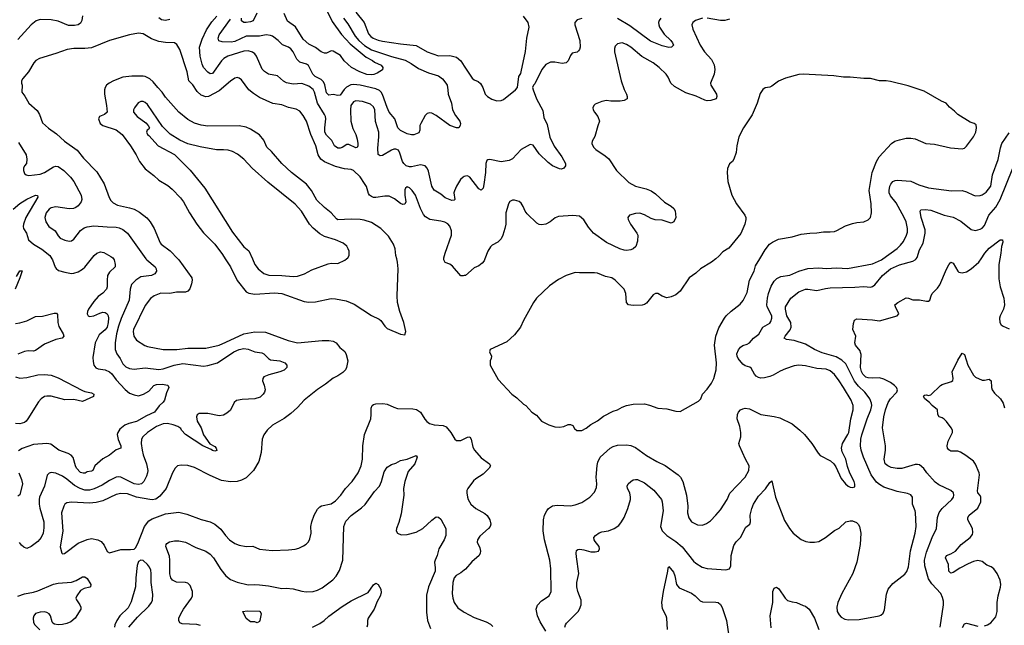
# Model space of a CAD drawing. Header units: inches. Extents: x 1678809 to 1859548, y 384609 to 522868.
# Tile 207 of 256: x 1756027 to 1764827, y 476727 to 482136. Entities that reach past the tile are written whole.
import ezdxf

# ---------------------------------------------------------------- set-up
doc = ezdxf.new("R2010")
doc.units = ezdxf.units.IN
doc.header["$MEASUREMENT"] = 0
for name, color, linetype in [('B7457', 7, 'Continuous'), ('B7458', 7, 'Continuous'), ('B7467', 7, 'Continuous'), ('B7468', 7, 'Continuous')]:
    doc.layers.add(name, color=color, linetype=linetype)

msp = doc.modelspace()

# ---------------------------------------------------------------- linework, layer by layer
at = {"layer": 'B7457', "color": 5}
for points, elevation in [([(1756866.1, 480000), (1756873, 479990), (1756881.6, 479950), (1756880.4, 479930), (1756830, 479882), (1756812.4, 479850), (1756807.9, 479810), (1756810.2, 479750), (1756801.7, 479730), (1756770, 479694.7), (1756730, 479663), (1756690, 479618.7), (1756641.3, 479550), (1756634, 479530), (1756630.4, 479510), (1756639.1, 479490), (1756650, 479484.2), (1756689.2, 479490), (1756744, 479516), (1756770, 479522.2), (1756790, 479519.7), (1756807.7, 479507.7), (1756817.1, 479490), (1756820.2, 479470), (1756818.6, 479430), (1756808.1, 479390), (1756790, 479364.8), (1756737.8, 479322.2), (1756702.8, 479250), (1756682.3, 479117.7), (1756683.1, 479083.1), (1756690.2, 479050.2), (1756707.7, 479027.7), (1756730, 479016.5), (1756790, 479008.2), (1756830, 478990.2), (1756850, 478973.4), (1756890, 478918.4), (1756970, 478833.4), (1757010, 478801.1), (1757050, 478784.1), (1757090, 478777.1), (1757135.1, 478790), (1757181.9, 478818.1), (1757224.7, 478870), (1757250, 478878.9), (1757299.2, 478879.2), (1757350, 478872.2), (1757358.7, 478850), (1757338.3, 478801.7), (1757322.2, 478737.8), (1757310, 478720.7), (1757273, 478687), (1757231.4, 478630), (1757161.2, 478598.8), (1757070, 478548.5), (1757001.3, 478530), (1756965.5, 478514.5), (1756921.1, 478478.9), (1756903.7, 478450), (1756899.5, 478430), (1756907.1, 478387.1), (1756932.2, 478330), (1756930.4, 478309.6), (1756890, 478294), (1756830, 478245.1), (1756770, 478214), (1756698, 478150), (1756681, 478110), (1756670, 478102.7), (1756630, 478097.2), (1756613.7, 478086.3), (1756595.8, 478084.2), (1756570, 478091.5), (1756534.8, 478130), (1756524.6, 478150), (1756505.6, 478225.6), (1756487.9, 478247.9), (1756461.8, 478261.8), (1756377.6, 478290), (1756304.2, 478344.2), (1756270, 478351.3), (1756150, 478340.7), (1756050, 478304.6), (1756015.2, 478284.8)], 440), ([(1757155.3, 480000), (1757162.4, 479990), (1757236.9, 479930), (1757247.6, 479910), (1757250.3, 479890), (1757235.2, 479864.8), (1757206, 479850), (1757110, 479838), (1757065.8, 479810), (1757026.5, 479770), (1757015, 479730), (1757005.6, 479630), (1756934.1, 479465.9), (1756910, 479398), (1756892.4, 479330), (1756880.6, 479250), (1756881.5, 479190), (1756895.5, 479150), (1756924.9, 479110), (1756950, 479062.6), (1756976.7, 479036.7), (1757010, 479020.2), (1757050, 479013.8), (1757150, 479027.8), (1757270, 479011), (1757310, 479018.1), (1757407, 479050), (1757484.7, 479064.7), (1757670, 479042.3), (1757710, 479046), (1757795.8, 479070), (1757940.5, 479170), (1757990, 479190.9), (1758030, 479199.7), (1758070, 479194.6), (1758130, 479170.3), (1758190, 479161.1), (1758210, 479150.3), (1758250, 479110.4), (1758270, 479098), (1758351, 479090), (1758397.3, 479070), (1758414.8, 479050), (1758414.8, 479030), (1758390, 479006.3), (1758351, 478990), (1758255.1, 478964.9), (1758210, 478945.2), (1758199.1, 478930), (1758198, 478910), (1758212.7, 478872.7), (1758219.6, 478830), (1758215.8, 478810), (1758203.6, 478790), (1758175.6, 478764.4), (1758130, 478750.8), (1758015.4, 478744.6), (1757965.2, 478734.8), (1757943.8, 478716.2), (1757910.2, 478649.8), (1757879.6, 478620.4), (1757850, 478603.5), (1757810, 478598.8), (1757710, 478618.3), (1757630, 478617.2), (1757614, 478606), (1757607.7, 478590), (1757613.4, 478550), (1757647.7, 478490), (1757668.8, 478428.8), (1757726.7, 478346.7), (1757770, 478324), (1757784, 478310), (1757790, 478289.2), (1757770, 478282.9), (1757750, 478288.2), (1757737.7, 478297.7), (1757665.1, 478330), (1757510, 478432), (1757472.7, 478470), (1757466, 478486), (1757441.2, 478501.2), (1757398, 478518), (1757348.3, 478528.3), (1757310, 478527.6), (1757250, 478503.8), (1757170.4, 478450), (1757128.4, 478410), (1757117.1, 478390), (1757112.4, 478350), (1757122, 478290), (1757131.5, 478250), (1757160.8, 478170), (1757171.7, 478110), (1757170.3, 478089.7), (1757160.3, 478059.7), (1757136.5, 478010), (1757116.4, 477990), (1757090, 477984.2), (1757050, 477991), (1756930, 478048.5), (1756906.9, 478053.1), (1756890, 478050.8), (1756830, 478020.7), (1756763, 477977), (1756693.1, 477946.9), (1756650, 477934.6), (1756610, 477935.3), (1756567.9, 477947.9), (1756515.6, 477975.6), (1756450, 478032.8), (1756410, 478059.8), (1756350, 478086), (1756310, 478091.5), (1756290, 478086.6), (1756273.7, 478066.3), (1756249.1, 477970), (1756204.5, 477870), (1756201.1, 477850), (1756200.9, 477810), (1756206.7, 477773.3), (1756242.3, 477650), (1756242.6, 477597.4), (1756236.9, 477550), (1756219.6, 477510), (1756190, 477476.4), (1756130, 477431.3), (1756090, 477412.3), (1756063.3, 477423.3), (1756042.3, 477442.3), (1756026.1, 477466.1)], 460), ([(1756313.1, 480000), (1756319, 479990), (1756344.1, 479924.1), (1756352.3, 479912.3), (1756375.2, 479895.2), (1756430, 479879.5), (1756490, 479870.3), (1756510, 479871.7), (1756550, 479884), (1756590, 479907.9), (1756610, 479926.3), (1756668, 480000)], 440), ([(1757441.5, 480000), (1757450, 479991.3), (1757564.9, 479830), (1757569, 479810), (1757563, 479777), (1757548.2, 479731.8), (1757530, 479709.8), (1757510, 479702), (1757430, 479701.1), (1757370, 479691.7), (1757290, 479693.8), (1757230.5, 479670), (1757195.3, 479644.7), (1757150, 479582.4), (1757043.2, 479370), (1757040.8, 479350), (1757046.5, 479310), (1757070, 479274.4), (1757145.9, 479225.9), (1757170, 479216), (1757310, 479190.3), (1757431.6, 479191.6), (1757530, 479201.1), (1757690, 479200.9), (1757810.3, 479230.3), (1757870, 479254.4), (1758030, 479331.3), (1758130, 479347.5), (1758224.8, 479344.8), (1758427.3, 479270), (1758510, 479249.2), (1758730, 479270.2), (1758790, 479271.3), (1758830, 479264), (1758854.4, 479250), (1758889.3, 479209.3), (1758932.4, 479172.4), (1758946.2, 479146.2), (1758958.6, 479090), (1758949, 479030), (1758938.3, 479010), (1758914.9, 478985.1), (1758870, 478955.1), (1758830, 478935.1), (1758760.1, 478879.9), (1758687.4, 478832.6), (1758570, 478738.9), (1758509.3, 478670.7), (1758450, 478617.7), (1758390, 478575.1), (1758285.4, 478514.6), (1758240.4, 478470), (1758210, 478426.6), (1758194.6, 478390), (1758184.4, 478270), (1758165.5, 478190), (1758116.5, 478110), (1758050, 478044.8), (1758010, 478023.9), (1757970, 478009.8), (1757910, 478009.7), (1757830, 478019.8), (1757730, 478063.5), (1757590, 478135.4), (1757530, 478154), (1757470, 478158), (1757438.8, 478150), (1757415.5, 478130), (1757391.7, 478088.3), (1757337.4, 477950), (1757280.5, 477879.5), (1757245.4, 477854.6), (1757212.1, 477847.9), (1757190, 477849.9), (1757070, 477871.8), (1756990, 477901.6), (1756930, 477903.2), (1756890, 477893.8), (1756770, 477838.4), (1756710, 477823.7), (1756650, 477818.5), (1756490, 477826.9), (1756450, 477819.6), (1756431.8, 477808.2), (1756420.4, 477790), (1756401.3, 477730), (1756411.7, 477568.3), (1756388.2, 477428.2), (1756402.8, 477370), (1756410, 477364), (1756427.7, 477367.7), (1756550, 477461.5), (1756630, 477493.4), (1756670, 477501.3), (1756726.8, 477490), (1756754.7, 477474.7), (1756783.2, 477443.2), (1756810, 477385.5), (1756830, 477374.9), (1756930, 477404.6), (1757016.6, 477403.4), (1757050, 477407.3), (1757062, 477418), (1757083.8, 477456.2), (1757141.4, 477610), (1757180.4, 477659.6), (1757210, 477676.9), (1757330, 477723), (1757450, 477735.9), (1757520.6, 477720.6), (1757650, 477672.8), (1757730.7, 477650), (1757770, 477630.3), (1757825.7, 477585.7), (1757865.3, 477530), (1757902.4, 477490), (1757950, 477458.9), (1757990, 477443.6), (1758050, 477430.3), (1758110, 477434), (1758170, 477407.2), (1758283.9, 477396.1), (1758430, 477399.5), (1758490, 477406.7), (1758523.3, 477416.7), (1758564.4, 477435.6), (1758587.4, 477452.6), (1758607.3, 477472.7), (1758621.7, 477498.3), (1758633, 477550), (1758629.7, 477610), (1758636.9, 477650), (1758658.7, 477710), (1758690, 477764.2), (1758710, 477786), (1758725.3, 477794.7), (1758810, 477811.4), (1758850, 477839.4), (1758898.7, 477890), (1758938.7, 477950), (1758999.8, 478010), (1759053.6, 478090), (1759077.7, 478150), (1759089.8, 478209.8), (1759094.8, 478330), (1759108.9, 478430), (1759164, 478570), (1759168.5, 478610), (1759167.3, 478667.3), (1759178, 478690), (1759190, 478699), (1759210, 478703.9), (1759271.7, 478708.3), (1759310, 478701.2), (1759370, 478673.7), (1759404.5, 478664.5), (1759541.2, 478661.2), (1759574.2, 478654.2), (1759610, 478629), (1759646.6, 478566.6), (1759665.8, 478545.8), (1759689.3, 478529.3), (1759730, 478516.4), (1759811.3, 478511.3), (1759839.1, 478499.1), (1759880.5, 478450), (1759916, 478390), (1759930, 478378.8), (1759970, 478377.3), (1760000, 478392.5)], 480), ([(1757863.8, 480000), (1757910.2, 479930), (1757970, 479807.7), (1758050, 479706), (1758073.8, 479693.8), (1758130, 479685.6), (1758304, 479696), (1758370, 479691.6), (1758570, 479618.2), (1758610, 479612.2), (1758670, 479616.5), (1758810, 479645.2), (1758850, 479642.7), (1758944.4, 479624.4), (1759015.2, 479595.2), (1759170, 479495.3), (1759240.5, 479460.5), (1759254.9, 479450), (1759290, 479397.3), (1759310, 479379.1), (1759430, 479326), (1759470, 479322), (1759479, 479350), (1759459, 479430), (1759424, 479530), (1759402.7, 479610), (1759399.3, 479670), (1759409.7, 479910.3), (1759404.4, 479970), (1759396.5, 480000)], 520), ([(1758107.2, 480000), (1758130, 479950.5), (1758158.7, 479910), (1758210.5, 479870), (1758253.4, 479853.4), (1758370, 479852.4), (1758470, 479841.3), (1758510, 479846.5), (1758572.7, 479867.3), (1758638.4, 479901.6), (1758783.9, 479956.1), (1758810, 479960.5), (1758870, 479959.1), (1758933, 479987), (1758947.9, 480000)], 540), ([(1760000, 479849.8), (1759990, 479847.3), (1759970, 479849.6), (1759894.9, 479934.9), (1759870, 479952.3), (1759830, 479966), (1759817, 479990), (1759817.3, 480000)], 480), ([(1755998, 479842), (1756030, 479893.4), (1756050, 479894), (1756030, 479829.3), (1755986.3, 479730)], 420), ([(1755990, 479423.6), (1756030, 479428.1), (1756090, 479445.2), (1756170, 479484.2), (1756230, 479487.2), (1756334.6, 479514.6), (1756356.1, 479516.1), (1756364.1, 479504.1), (1756368.5, 479430), (1756376, 479396), (1756414.9, 479330), (1756421.6, 479310), (1756406.8, 479290), (1756350, 479278.3), (1756250, 479238.3), (1756170, 479181.1), (1756150, 479175.4), (1756103, 479177), (1756070, 479172.4), (1756010, 479148)], 420), ([(1755990, 478944.6), (1756030, 478934.8), (1756090, 478939.8), (1756190, 478965.1), (1756250, 478968), (1756310, 478960.6), (1756370, 478937.8), (1756590, 478824.7), (1756610, 478815.8), (1756670, 478803), (1756690.7, 478790), (1756686, 478770), (1756590, 478725.1), (1756510, 478743.5), (1756430, 478739.9), (1756310, 478773.5), (1756270, 478773.7), (1756250, 478769), (1756219.6, 478750), (1756195.8, 478724.2), (1756101.3, 478570), (1756086.4, 478550), (1756070, 478537.4), (1756030, 478525.1), (1755990, 478528.7)], 420), ([(1757644.2, 476724.2), (1757610, 476734), (1757480.6, 476740.6), (1757459.5, 476750), (1757450, 476769), (1757449.8, 476790), (1757466.2, 476830), (1757489.9, 476870.1), (1757562.6, 476970), (1757571.1, 476990), (1757571.3, 477030), (1757550, 477081.2), (1757530, 477102), (1757509.6, 477109.6), (1757430, 477111.6), (1757392.7, 477130), (1757378.7, 477150), (1757370, 477186), (1757369.8, 477310), (1757365.3, 477345.3), (1757333.6, 477430), (1757337, 477450), (1757343.3, 477456.7), (1757367.5, 477472.5), (1757410, 477481.5), (1757450, 477480.3), (1757510, 477470.4), (1757600.7, 477420.7), (1757690, 477389.1), (1757730, 477361.8), (1757760.7, 477330), (1757824.9, 477224.9), (1757868.3, 477168.3), (1757910, 477137), (1757970, 477112), (1758070, 477088.2), (1758128.3, 477091.7), (1758170, 477089), (1758250, 477080.3), (1758370, 477055.5), (1758410, 477058), (1758470, 477054), (1758550, 477030.6), (1758586.6, 477026.6), (1758650, 477028.5), (1758690, 477041.3), (1758730, 477060.4), (1758826.7, 477133.3), (1758855.2, 477164.8), (1758884.1, 477215.9), (1758913.7, 477310), (1758922.7, 477610), (1758943, 477657), (1758990, 477708.7), (1759083, 477777), (1759114, 477806), (1759198.1, 477921.9), (1759241.4, 477970), (1759260.8, 478010), (1759283.5, 478096.5), (1759310, 478140.7), (1759350, 478164), (1759390, 478174.8), (1759430, 478198.8), (1759490, 478210.7), (1759570, 478242), (1759578, 478230), (1759557.6, 478170), (1759500.2, 478099.8), (1759470.4, 478010), (1759458, 477950), (1759459.3, 477890), (1759436.3, 477723.7), (1759415.4, 477644.6), (1759393.4, 477590), (1759390.8, 477570), (1759404.7, 477550), (1759436.3, 477536.3), (1759490, 477537.1), (1759570, 477558), (1759630, 477590.5), (1759710, 477666.8), (1759750, 477696), (1759770, 477694), (1759790, 477674), (1759837.1, 477590), (1759836.4, 477530), (1759821.6, 477490), (1759774, 477410), (1759759.5, 477350), (1759739.5, 477310), (1759734, 477290), (1759740.9, 477240.9), (1759739.6, 477210), (1759682, 477070), (1759664.1, 476995.9), (1759663.8, 476843.8), (1759673.1, 476770), (1759697.6, 476697.6)], 460), ([(1756020.6, 478090), (1756044.9, 478030), (1756053.4, 477990), (1756029, 477891), (1756010, 477879.2)], 440), ([(1757004, 476710), (1757079.7, 476800.3), (1757181.8, 476898.2), (1757206.3, 476930), (1757213.7, 476950), (1757218.2, 477001.8), (1757203.4, 477110), (1757203.2, 477190), (1757198.1, 477218.1), (1757187.1, 477247.1), (1757170, 477271.1), (1757130, 477304.7), (1757110.5, 477309.5), (1757090, 477297.2), (1757078.6, 477261.4), (1757065, 477150), (1757063.5, 477070), (1757023.4, 476936.6), (1756995.8, 476884.2), (1756922.4, 476810), (1756895.5, 476770), (1756877.3, 476730), (1756876, 476710)], 480), ([(1760000, 477220), (1759970, 477196.1), (1759928.7, 477171.3), (1759909.3, 477150), (1759898.4, 477110), (1759893.4, 477010), (1759897.6, 476970), (1759910.3, 476930), (1759943.5, 476883.5), (1759989.3, 476849.3), (1760000, 476843.5)], 480), ([(1756010, 476988.3), (1756070, 477008.3), (1756150, 477021.6), (1756190, 477033.4), (1756330, 477095.2), (1756370, 477103.2), (1756490, 477112.2), (1756533, 477127), (1756590, 477160.3), (1756610, 477160.3), (1756630, 477146), (1756663, 477090), (1756658.8, 477070), (1756653.3, 477066.7), (1756603, 477057), (1756570, 477038), (1756536.5, 476990), (1756530.4, 476970), (1756533.7, 476953.7), (1756564.9, 476910), (1756573.4, 476890), (1756573, 476870), (1756522.4, 476790), (1756483.2, 476756.8), (1756450, 476741.5), (1756410, 476733.5), (1756370, 476731.2), (1756337.4, 476737.4), (1756324.8, 476744.8), (1756316.9, 476756.9), (1756303, 476810), (1756291.6, 476830), (1756270, 476842.6), (1756250, 476847.1), (1756210, 476845.1), (1756170, 476830.8), (1756152.7, 476810), (1756147.6, 476790), (1756152, 476752), (1756161.5, 476730), (1756207.2, 476687.2)], 460), ([(1758645.2, 476710), (1758710, 476742.7), (1758748, 476770), (1758790.5, 476809.5), (1758910, 476896), (1758990, 476944.1), (1759140.5, 477019.5), (1759190, 477086.8), (1759210, 477102.8), (1759230, 477090.8), (1759256, 477050), (1759256.9, 477016.9), (1759250, 476986), (1759222, 476938), (1759194.4, 476870), (1759143, 476790), (1759136.3, 476770), (1759136.3, 476730), (1759130.6, 476710)], 440)]:
    msp.add_lwpolyline(points, dxfattribs=dict(at, elevation=elevation))
at = {"layer": 'B7457', "color": 5, "elevation": 440}
msp.add_lwpolyline([(1758150, 476748.7), (1758130, 476758), (1758090, 476758), (1758050, 476788), (1758025.2, 476845.2), (1758018, 476850), (1758063.6, 476856.4), (1758170, 476853.7), (1758175.5, 476850), (1758184.9, 476830), (1758173, 476770), (1758170, 476762)], close=True, dxfattribs=at)
at = {"layer": 'B7458', "color": 5}
for points, elevation in [([(1758710, 482347.7), (1758819.8, 482119.8), (1758903.2, 482003.2), (1758980.5, 481920.5), (1759122.4, 481802.4), (1759180.9, 481770), (1759196.7, 481756.7), (1759256.4, 481730), (1759272.7, 481710), (1759270.8, 481689.2), (1759222, 481658), (1759193.4, 481646.6), (1759170, 481642), (1759130, 481647.6), (1759065.6, 481670), (1758991.3, 481710), (1758928.2, 481768.2), (1758894.9, 481814.9), (1758830, 481854.3), (1758810, 481857.6), (1758770, 481837.4), (1758750, 481836.8), (1758720.8, 481850), (1758670, 481887.6), (1758610, 481917.7), (1758561.4, 481961.4), (1758490.9, 482070.9), (1758421.8, 482121.8), (1758390.8, 482190)], 420), ([(1756589.5, 482170.5), (1756581.2, 482130), (1756570, 482106), (1756550, 482091.1), (1756517.3, 482082.7), (1756463.6, 482083.6), (1756370, 482122.3), (1756310, 482135.4), (1756210, 482138.9), (1756173.9, 482126.1), (1756130, 482089.6), (1756010, 481959.6)], 460), ([(1757370, 482139.1), (1757330, 482127.3), (1757294.3, 482134.3), (1757270, 482151.6)], 460), ([(1760000, 480734), (1759990, 480729), (1759966.8, 480710), (1759930.6, 480649.4), (1759912.7, 480607.3), (1759908.5, 480590), (1759916.3, 480530), (1759910, 480523.7), (1759890, 480520.5), (1759830, 480545.7), (1759790, 480578.4), (1759730, 480612), (1759709.8, 480650), (1759682.2, 480782.2), (1759669, 480809), (1759650, 480831.2), (1759610, 480839.8), (1759530, 480821.2), (1759510, 480821.1), (1759482.3, 480830), (1759460.3, 480850), (1759448.2, 480870), (1759424.5, 480944.5), (1759411.3, 480970), (1759390, 480979.6), (1759370, 480978.7), (1759350.8, 480970), (1759270, 480922), (1759250, 480919.3), (1759232.1, 480932.1), (1759228.4, 480988.4), (1759238, 481090), (1759236, 481130), (1759206.9, 481226.9), (1759200.9, 481330), (1759190, 481358.4), (1759161.3, 481381.3), (1759090, 481406.4), (1759030, 481412), (1759010, 481403), (1758988.1, 481370), (1758983.5, 481330), (1758985.9, 481230), (1759003.2, 481163.2), (1759030.2, 481110), (1759042.8, 481070), (1759050.2, 481029.8), (1759050, 481008), (1759044.5, 480995.5), (1759030, 480991.8), (1758970, 481022.4), (1758958, 481022), (1758950, 481021.6), (1758910, 480993.3), (1758890, 480987.1), (1758870, 480989.7), (1758841.6, 481010), (1758815.8, 481055.8), (1758770, 481103.9), (1758755.4, 481130), (1758753.4, 481170), (1758763.4, 481250), (1758760.2, 481270), (1758752.2, 481290), (1758688.9, 481388.9), (1758661.3, 481490), (1758650, 481512.7), (1758610, 481543.2), (1758550, 481566.2), (1758470, 481559.3), (1758410.8, 481570.8), (1758385.5, 481585.5), (1758330, 481633), (1758249.5, 481650), (1758213.7, 481673.7), (1758194.5, 481694.5), (1758143.5, 481810), (1758128.3, 481830), (1758106.5, 481846.5), (1758070, 481857.7), (1758030, 481856.1), (1757888.7, 481810), (1757852.7, 481790), (1757830, 481768.6), (1757750, 481655.1), (1757730, 481652.8), (1757710, 481666.6), (1757669.3, 481709.3), (1757657.2, 481737.2), (1757641, 481810), (1757634.3, 481890), (1757658.5, 481961.5), (1757695.7, 482044.3), (1757743.5, 482116.5), (1757790, 482166.4)], 460), ([(1758921.6, 482150), (1758958.9, 482098.9), (1759024.8, 481990), (1759059, 481950), (1759110, 481905.4), (1759170, 481866.5), (1759350, 481805.8), (1759473.2, 481773.2), (1759526.1, 481746.1), (1759590, 481698.9), (1759680, 481660), (1759770, 481634.7), (1759806.9, 481606.9), (1759836.5, 481570), (1759846.3, 481550), (1759854.3, 481510), (1759855.6, 481470), (1759885.8, 481390), (1759895.6, 481330), (1759920.8, 481280.8), (1759962, 481230), (1759967.3, 481210), (1759964, 481190), (1759950.5, 481169.5), (1759930, 481169.6), (1759870, 481191.2), (1759750, 481280.5), (1759710, 481300.7), (1759690, 481304.5), (1759670, 481299.5), (1759650, 481279.3), (1759612.2, 481210), (1759603.1, 481190), (1759603.1, 481150), (1759595.2, 481124.8), (1759550, 481108.4), (1759530, 481107.3), (1759490, 481115.3), (1759430, 481145.1), (1759406.4, 481170), (1759378.6, 481250), (1759329.5, 481309.5), (1759310, 481352.3), (1759269.2, 481469.2), (1759258.1, 481490), (1759243.9, 481503.9), (1759210, 481519.1), (1759070, 481551.6), (1759010, 481556.7), (1758986.8, 481553.2), (1758947.7, 481532.3), (1758927.5, 481512.5), (1758890, 481460.5), (1758870, 481457.4), (1758830, 481466.3), (1758790, 481462), (1758770, 481482.9), (1758754.5, 481554.5), (1758741.6, 481581.6), (1758721, 481601), (1758668.5, 481630), (1758645.6, 481650), (1758607.9, 481727.9), (1758590, 481739.2), (1758530, 481755.1), (1758504.2, 481784.2), (1758471.9, 481850), (1758450, 481875.8), (1758430, 481889.7), (1758377, 481910), (1758338, 481950), (1758288, 481988), (1758270, 481996), (1758230, 482000.8), (1758170, 481989.1), (1758050, 481987.7), (1757950, 481941.9), (1757916.4, 481936.4), (1757838, 481938), (1757808.3, 481948.3), (1757802.2, 481970), (1757810, 482000.3), (1757910, 482140.5)], 440), ([(1758146.4, 482193.6), (1758113.6, 482126.4), (1758090, 482115.6), (1758049.8, 482109.8), (1758030, 482111.3), (1758010, 482127), (1758009.1, 482149.1)], 420), ([(1759030, 482202.8), (1759104.6, 482110), (1759143.5, 482010), (1759165.3, 481985.3), (1759186.5, 481970), (1759230, 481953.7), (1759270, 481945.3), (1759430, 481919.7), (1759570, 481904.4), (1759670, 481848.9), (1759770, 481812.2), (1759870, 481814.9), (1759930, 481802), (1759969.2, 481769.2), (1760000, 481721.7)], 460), ([(1759817.3, 480000), (1759817.6, 480010), (1759829.6, 480049.6), (1759886.3, 480210), (1759886.9, 480250), (1759871.8, 480291.8), (1759852.7, 480312.7), (1759826.6, 480326.6), (1759790, 480336.8), (1759693.2, 480350), (1759654.9, 480374.9), (1759637, 480397), (1759608.7, 480450), (1759564.4, 480570), (1759535.8, 480610), (1759510, 480635.1), (1759490, 480644.5), (1759475.5, 480630), (1759470, 480615.3), (1759468.5, 480570), (1759477.7, 480510), (1759470, 480487.8), (1759450, 480485.1), (1759430, 480494.8), (1759376.4, 480536.4), (1759330, 480559), (1759290, 480560.8), (1759210, 480547.8), (1759190, 480548.4), (1759170, 480555.3), (1759153.5, 480570), (1759145, 480585), (1759125.8, 480645.8), (1759110, 480674.3), (1759070, 480732.5), (1759011.2, 480790), (1758990, 480797.6), (1758930, 480804.8), (1758850, 480823.7), (1758750, 480866.5), (1758719.4, 480890), (1758695.4, 480930), (1758673, 481010), (1758630.5, 481110), (1758589.8, 481230), (1758560.7, 481280.7), (1758530, 481317.7), (1758496.6, 481336.6), (1758430, 481350.8), (1758370, 481374.8), (1758290, 481387.3), (1758170, 481439.8), (1758115.3, 481475.3), (1758074.8, 481510), (1758010, 481598), (1757990, 481614.7), (1757970, 481619.7), (1757950, 481614.3), (1757910, 481587.6), (1757810, 481501.8), (1757716, 481450), (1757690, 481446), (1757650, 481462.6), (1757613.6, 481493.6), (1757574.3, 481554.3), (1757537.4, 481590), (1757523.1, 481670), (1757457.2, 481870), (1757433, 481913), (1757410, 481929.7), (1757330, 481932.9), (1757270, 481942.5), (1757205.6, 481965.6), (1757130.7, 482010.7), (1757090, 482016.1), (1757010, 482001.1), (1756830, 481949), (1756670, 481885.2), (1756610, 481877.3), (1756510, 481879.2), (1756450.2, 481869.8), (1756350, 481834), (1756204, 481790), (1756173, 481770), (1756152.4, 481750), (1756107.4, 481670), (1756056, 481610), (1756044.9, 481590), (1756042, 481570), (1756048.4, 481550), (1756047.4, 481490), (1756073.8, 481453.8), (1756109.1, 481390), (1756184.4, 481324.4), (1756204.6, 481290), (1756230, 481214), (1756285.8, 481165.8), (1756356.4, 481116.4), (1756428.8, 481050), (1756541.7, 480970), (1756598.6, 480898.6), (1756716, 480776), (1756782.4, 480670), (1756828.3, 480548.3), (1756842.3, 480522.3), (1756861.2, 480501.2), (1756900.3, 480480.3), (1757010, 480456.6), (1757050, 480443), (1757097.4, 480417.4), (1757164.7, 480364.7), (1757192.2, 480330), (1757228.2, 480270), (1757282.3, 480142.3), (1757291.7, 480130), (1757372.4, 480070), (1757441.5, 480000)], 480), ([(1759396.5, 480000), (1759388.5, 480030), (1759384, 480090), (1759368.2, 480130), (1759322.4, 480202.4), (1759253.6, 480270), (1759170, 480323.1), (1759105.8, 480345.8), (1759070, 480351.9), (1758990, 480355.3), (1758870, 480349.7), (1758858.2, 480358.2), (1758809.9, 480409.9), (1758750, 480457.7), (1758682.6, 480522.6), (1758634.6, 480610), (1758590, 480667.4), (1758456, 480770), (1758370, 480852.4), (1758278.1, 480958.1), (1758236.3, 480996.3), (1758210, 481058.7), (1758170, 481108.2), (1758090, 481158.2), (1758050, 481174.8), (1757990, 481188.7), (1757710, 481183.5), (1757650, 481192.7), (1757590, 481212.5), (1757530, 481245.8), (1757449.4, 481309.4), (1757330, 481444.8), (1757301.6, 481490), (1757262.2, 481530), (1757221.5, 481581.5), (1757190, 481608.7), (1757150, 481627.8), (1757130, 481631.8), (1757030, 481632.9), (1756950, 481621.4), (1756864.9, 481590), (1756827.3, 481570), (1756802, 481550), (1756790.6, 481530), (1756786, 481510), (1756784.9, 481470), (1756804.2, 481370), (1756808.5, 481310), (1756785.5, 481290), (1756740.4, 481270), (1756731.7, 481250), (1756745.5, 481210), (1756769.5, 481189.5), (1756890, 481151.9), (1756942.6, 481110), (1757017.2, 481010), (1757067.3, 480930), (1757098.2, 480870), (1757150, 480804), (1757225.2, 480745.2), (1757270, 480702.4), (1757350, 480653.7), (1757390, 480622.3), (1757465.7, 480545.7), (1757491.5, 480510), (1757544.2, 480410), (1757609.1, 480310), (1757670, 480233.1), (1757770, 480130.3), (1757838.4, 480038.4), (1757863.8, 480000)], 520), ([(1758947.9, 480000), (1758959.3, 480010), (1758972, 480030), (1758972.1, 480067.9), (1758963.7, 480090), (1758950, 480112.7), (1758918.8, 480138.8), (1758850.8, 480170.8), (1758750, 480198), (1758710, 480223.5), (1758650, 480273.5), (1758616.1, 480310), (1758545.6, 480425.6), (1758488.9, 480488.9), (1758244.8, 480684.8), (1758103.6, 480810), (1758029.6, 480890), (1757974.9, 480934.9), (1757930, 480958), (1757890, 480969.7), (1757850, 480974.3), (1757786.9, 480973.1), (1757638.9, 480998.9), (1757530, 481028), (1757458.5, 481058.5), (1757373.4, 481113.4), (1757303.1, 481183.1), (1757170, 481379.6), (1757150, 481396.2), (1757130, 481405.6), (1757110, 481405.1), (1757086.6, 481393.4), (1757052.3, 481347.7), (1757044.6, 481330), (1757043.6, 481310), (1757078, 481270), (1757154.4, 481214.4), (1757176.3, 481190), (1757186.8, 481170), (1757181, 481159), (1757167.3, 481150), (1757162, 481130), (1757168.2, 481110), (1757181.1, 481101.1), (1757264, 481010), (1757411.7, 480931.7), (1757551.4, 480791.4), (1757681.7, 480630), (1757930, 480237.6), (1758030, 480107), (1758074.9, 480070), (1758107.2, 480000)], 540), ([(1756017.6, 481037.6), (1756086.4, 480930), (1756090.6, 480889.4), (1756088, 480852), (1756070.8, 480830), (1756062, 480810), (1756060.7, 480790), (1756070, 480761), (1756084.7, 480750), (1756110, 480743.7), (1756210, 480755.5), (1756250, 480771.1), (1756330, 480821.8), (1756350, 480826.9), (1756370, 480823.6), (1756421.7, 480790), (1756481.7, 480730), (1756510, 480690.4), (1756576.9, 480570), (1756582.3, 480530), (1756575.2, 480510), (1756550, 480474.7), (1756530, 480459.1), (1756509.2, 480450.8), (1756470, 480447.8), (1756350, 480464.8), (1756310, 480456.1), (1756290, 480442.6), (1756264.7, 480410), (1756251.4, 480370), (1756259.6, 480330), (1756288.9, 480290), (1756345.3, 480250), (1756370, 480205.5), (1756390, 480184.9), (1756430, 480165.3), (1756470, 480158.7), (1756490, 480161.3), (1756510, 480174.4), (1756570, 480254), (1756603.5, 480276.5), (1756630, 480286), (1756690, 480293.4), (1756810, 480284.4), (1756890, 480283.6), (1756917.1, 480277.1), (1756950, 480262), (1756990.1, 480230.1), (1757155.3, 480000)], 460), ([(1755970, 480444.2), (1756030, 480495), (1756090, 480532.2), (1756170, 480568.2), (1756186.8, 480566.8), (1756190.3, 480550), (1756081.2, 480370), (1756061.1, 480310), (1756058.5, 480290), (1756062, 480270), (1756086.7, 480230), (1756107.2, 480170), (1756150.3, 480130), (1756225.8, 480085.8), (1756295.4, 480030), (1756313.1, 480000)], 440), ([(1756668, 480000), (1756691.6, 480030), (1756717, 480050), (1756750, 480062.6), (1756778, 480058), (1756842, 480022), (1756859.1, 480010), (1756866.1, 480000)], 440)]:
    msp.add_lwpolyline(points, dxfattribs=dict(at, elevation=elevation))
at = {"layer": 'B7467', "color": 5}
for points, elevation in [([(1760183.5, 480000), (1760177, 479983), (1760159.5, 479960.5), (1760130, 479938), (1760090, 479920.9), (1760010, 479852.3), (1760000, 479849.8)], 480), ([(1762247.3, 480000), (1762210, 479969.4), (1762110.4, 479909.6), (1762070, 479873.2), (1762010, 479829.2), (1761928.7, 479710), (1761890, 479679.1), (1761850, 479659.7), (1761810, 479653), (1761770, 479666), (1761730, 479689.6), (1761710, 479689.6), (1761690, 479678.4), (1761630, 479604.2), (1761610, 479591.1), (1761590, 479586), (1761510, 479583.1), (1761467, 479590), (1761449.7, 479610), (1761443.1, 479690), (1761429.6, 479730), (1761349.6, 479810), (1761319.3, 479830), (1761263.1, 479843.1), (1761190, 479872), (1761165.2, 479874.8), (1761030, 479874), (1760990, 479878.4), (1760911, 479850), (1760843.8, 479816.2), (1760761.2, 479758.8), (1760647.3, 479650), (1760618, 479610), (1760530, 479449), (1760504, 479390), (1760450, 479321.2), (1760381.1, 479258.9), (1760231.3, 479190), (1760224.7, 479170), (1760244.7, 479130), (1760242, 479110), (1760231.3, 479090), (1760231, 479050), (1760303.4, 478923.4), (1760424.9, 478790), (1760470, 478757.3), (1760530, 478702.8), (1760551.3, 478690), (1760604.7, 478630), (1760644.5, 478604.5), (1760690, 478551.3), (1760757.3, 478517.3), (1760810, 478500.7), (1760850, 478495.5), (1760890, 478502.4), (1760930, 478519.3), (1760950, 478519.1), (1760970, 478510.8), (1760985.3, 478485.3), (1761007.1, 478467.1), (1761050, 478466.7), (1761090, 478486.7), (1761130, 478521.1), (1761190, 478551.7), (1761245.7, 478594.3), (1761330, 478639.1), (1761368.7, 478651.3), (1761410, 478674.3), (1761450.6, 478689.4), (1761510, 478700.7), (1761610, 478703.9), (1761654.3, 478694.3), (1761730, 478665.7), (1761810, 478659.3), (1761890, 478639.1), (1761930, 478637.3), (1762093.2, 478730), (1762115.1, 478750), (1762130, 478791.3), (1762170, 478836), (1762210, 478890.8), (1762230, 478931), (1762243.9, 478976.1), (1762250.8, 479010), (1762253.3, 479070), (1762238, 479230), (1762248.7, 479310), (1762275.5, 479384.5), (1762324.7, 479470), (1762341.1, 479490), (1762386.1, 479533.9), (1762464.8, 479595.2), (1762492, 479628), (1762530, 479699), (1762550.8, 479810), (1762590.6, 479889.4), (1762603.8, 479936.2), (1762642.2, 480000)], 520), ([(1760730, 476673.5), (1760678.8, 476758.8), (1760654.8, 476810), (1760644.2, 476870), (1760654.7, 476905.3), (1760690, 476945.3), (1760759.5, 476990), (1760778, 477030), (1760774.2, 477230), (1760766, 477310), (1760716.9, 477490), (1760706.3, 477570), (1760709.4, 477670), (1760718.4, 477710), (1760736.9, 477750), (1760754.5, 477770), (1760790, 477794), (1760830, 477800.9), (1760950, 477794.9), (1760990, 477802), (1761050, 477822.4), (1761123.7, 477870), (1761165.2, 477914.8), (1761182.4, 477957.6), (1761185.7, 477990), (1761179.6, 478050), (1761186.8, 478153.1), (1761194.9, 478185.1), (1761215.1, 478230), (1761304, 478310), (1761330, 478324.5), (1761370, 478336.5), (1761450, 478339.1), (1761490, 478332.4), (1761530, 478314.9), (1761630, 478244.7), (1761722.4, 478190), (1761795.2, 478155.2), (1761912.4, 478070), (1761931.9, 478050), (1761953.5, 478010), (1761987.5, 477890), (1761996.9, 477790), (1761994.4, 477730), (1762006.3, 477686.3), (1762032.4, 477652.4), (1762085.1, 477625.1), (1762130, 477622.4), (1762165.3, 477634.7), (1762200.1, 477659.9), (1762249.6, 477710), (1762290, 477759.3), (1762349.8, 477850.2), (1762373.8, 477906.2), (1762509.7, 478050), (1762544.7, 478110), (1762546.6, 478150), (1762513.1, 478210), (1762459.2, 478330), (1762454.2, 478350), (1762471.6, 478410), (1762472.9, 478450), (1762462.9, 478502.9), (1762439.3, 478570), (1762442, 478610), (1762451.3, 478630), (1762470, 478651.6), (1762490, 478661.7), (1762510, 478664.9), (1762550, 478659.6), (1762650, 478610.3), (1762770, 478592.4), (1762819.1, 478579.1), (1762930, 478526), (1762999.5, 478470), (1763041.1, 478430), (1763107, 478350), (1763163.2, 478263.2), (1763182.4, 478242.4), (1763274.8, 478194.8), (1763303.8, 478170), (1763321.7, 478141.7), (1763370, 478037.3), (1763406, 477990), (1763430, 477970.5), (1763450, 477961.6), (1763470, 477957.3), (1763490, 477964.7), (1763492.1, 477987.9), (1763485.6, 478010), (1763446.8, 478086.8), (1763423.8, 478143.8), (1763410.8, 478210), (1763376.9, 478276.9), (1763372.2, 478310), (1763381.7, 478350), (1763429, 478430), (1763436.3, 478450), (1763455.2, 478570), (1763476.2, 478650), (1763475.2, 478690), (1763457, 478737), (1763390, 478851), (1763351.8, 478911.8), (1763310, 478966.2), (1763270, 478999.3), (1763233.7, 479013.7), (1763150, 479021.6), (1763050, 479045.3), (1762989.8, 479049.8), (1762950, 479045.3), (1762870, 479018.8), (1762822.3, 478997.7), (1762760.5, 478959.5), (1762732.4, 478947.6), (1762683.4, 478936.6), (1762650, 478935.2), (1762630, 478940.6), (1762610, 478952.8), (1762594.4, 478970), (1762563.8, 479023.8), (1762551.9, 479031.9), (1762510, 479043.9), (1762490, 479057.8), (1762449.2, 479110), (1762439.9, 479130), (1762436.8, 479150), (1762450, 479187), (1762470, 479211.3), (1762490, 479224.5), (1762530, 479237.6), (1762549.2, 479250.8), (1762584.5, 479290), (1762632.3, 479327.7), (1762670, 479389.1), (1762730, 479425.5), (1762741.2, 479438.8), (1762749.8, 479470), (1762748.1, 479490), (1762706, 479570), (1762703.9, 479590), (1762709.9, 479650), (1762718.4, 479690), (1762742.9, 479757.1), (1762770, 479801.1), (1762794.9, 479825.1), (1762830, 479841.4), (1762910, 479853.8), (1762990, 479890.2), (1763070, 479913.9), (1763170, 479920.2), (1763233.5, 479913.5), (1763330, 479918.9), (1763425.5, 479914.5), (1763650, 479954.2), (1763730, 479992.4), (1763740.5, 480000)], 480), ([(1760899.7, 476710), (1760904.2, 476730), (1760915.2, 476744.8), (1761018.7, 476850), (1761031.2, 476870), (1761045.4, 476910), (1761045.4, 476950), (1761014.5, 477030), (1761005.7, 477070), (1761006.6, 477110), (1761025.7, 477190), (1761002.7, 477337.3), (1760999.6, 477370), (1761003.6, 477396.4), (1761015.1, 477404.9), (1761034, 477406), (1761070, 477402), (1761130, 477383.8), (1761170, 477382), (1761199, 477390), (1761209.2, 477410), (1761205.2, 477430), (1761170, 477474), (1761162, 477490), (1761159.5, 477510), (1761172.3, 477530), (1761206.2, 477553.8), (1761230, 477563.1), (1761290, 477570.3), (1761339.3, 477590), (1761381, 477619), (1761407, 477650), (1761429.7, 477690.3), (1761462, 477770), (1761486, 477850), (1761487.4, 477870), (1761480.4, 477910), (1761459.6, 477950), (1761455.1, 477970), (1761466, 477990), (1761488.1, 478011.9), (1761510, 478024.9), (1761530, 478030.4), (1761550, 478028.4), (1761610, 477999.5), (1761693.9, 477933.9), (1761763.1, 477850), (1761770.3, 477830), (1761776.9, 477750), (1761754.6, 477610), (1761770.3, 477570), (1761810.3, 477530), (1761890, 477475.8), (1761947.4, 477427.4), (1762050, 477301.1), (1762070, 477282.6), (1762127.5, 477247.5), (1762170, 477235.6), (1762337.2, 477222.8), (1762370, 477230.8), (1762383, 477257), (1762385.8, 477350), (1762410, 477438.8), (1762430, 477473), (1762469.3, 477510), (1762516.3, 477603.7), (1762551.1, 477628.9), (1762557.2, 477650), (1762556.8, 477710), (1762569.7, 477770), (1762585.7, 477810), (1762630, 477880.4), (1762692.9, 477947.1), (1762730, 478001), (1762750, 478018), (1762780.4, 477870), (1762862, 477662), (1762906, 477590), (1762940.5, 477550), (1763011.9, 477491.9), (1763054.2, 477474.2), (1763090, 477468.2), (1763130, 477468.2), (1763170, 477474.9), (1763230, 477510.5), (1763310, 477574), (1763350, 477595.5), (1763409.8, 477650.2), (1763450, 477660.3), (1763470, 477658.7), (1763505.1, 477645.1), (1763522, 477630), (1763533, 477610), (1763545.7, 477550), (1763537.4, 477450), (1763507.4, 477290), (1763471.6, 477190), (1763374.6, 477010), (1763338.4, 476930), (1763330.3, 476890), (1763334, 476850), (1763350, 476819.1), (1763370, 476800.4), (1763402.4, 476782.4), (1763435.1, 476775.1), (1763530, 476777.6), (1763708.6, 476811.4), (1763722.4, 476817.6), (1763743.6, 476836.4), (1763755.3, 476864.7), (1763774.5, 477005.5), (1763790, 477050.4), (1763830, 477100.8), (1763937.3, 477182.7), (1763954.1, 477205.9), (1763969.7, 477249.7), (1763988.5, 477391.5), (1764029.2, 477550), (1764039.4, 477610), (1764033.6, 477733.6), (1764031.2, 477750), (1764007.2, 477810), (1764007.3, 477870), (1763990, 477891.6), (1763962.6, 477902.6), (1763870, 477920.9), (1763750, 477960.3), (1763710, 477984.8), (1763685.9, 478005.9), (1763637.3, 478070), (1763567.1, 478227.1), (1763546.5, 478290), (1763542, 478330), (1763545.4, 478390), (1763552.6, 478427.4), (1763601.6, 478570), (1763634.9, 478650), (1763641.7, 478690), (1763639.8, 478710), (1763624.4, 478750), (1763601.9, 478781.9), (1763578.8, 478810), (1763523, 478863), (1763487.9, 478907.9), (1763410, 479063.5), (1763373.9, 479093.9), (1763324.2, 479124.2), (1763199.1, 479159.1), (1763130, 479189.8), (1763050, 479238.9), (1762950, 479271.1), (1762879.6, 479279.6), (1762859.3, 479290), (1762867.6, 479310), (1762913.3, 479366.7), (1762923.1, 479390), (1762917.8, 479430), (1762884.5, 479490), (1762871, 479549), (1762871.5, 479570), (1762919.5, 479650), (1762990, 479705.2), (1763050, 479728.9), (1763072, 479730), (1763150, 479715.9), (1763230, 479735.9), (1763270, 479740.6), (1763490, 479746), (1763570, 479752.1), (1763630, 479748.1), (1763648, 479752), (1763670, 479768.9), (1763739.3, 479850), (1763810, 479912), (1763890, 479945.6), (1764010, 479980.2), (1764029.6, 479990), (1764037.7, 480000)], 460), ([(1764252.9, 476710), (1764283.5, 476910), (1764282, 476942), (1764274.1, 476974.1), (1764258.3, 477010), (1764178.7, 477098.7), (1764150, 477140.9), (1764117.2, 477257.2), (1764112.4, 477310), (1764130, 477380.3), (1764181.2, 477510), (1764219.8, 477590), (1764229.8, 477690), (1764245.1, 477734.9), (1764271.2, 477770), (1764358.7, 477850), (1764371.5, 477870), (1764375.6, 477890), (1764371.8, 477910), (1764349.4, 477930), (1764242.6, 477982.6), (1764210, 478004.7), (1764134.3, 478090), (1764107.1, 478127.1), (1764070, 478158.7), (1764050, 478164.2), (1764030, 478163), (1763910, 478126), (1763870, 478126), (1763816.6, 478136.6), (1763787, 478150), (1763763, 478170), (1763751.5, 478210), (1763764.7, 478290), (1763765.1, 478330), (1763738.2, 478490), (1763749, 478589), (1763765.4, 478650), (1763790, 478716.4), (1763810, 478748.8), (1763866.3, 478810), (1763871.1, 478830), (1763862.6, 478850), (1763844, 478870), (1763810, 478895.3), (1763750, 478926.5), (1763710, 478937.7), (1763646.9, 478933.1), (1763610, 478936.2), (1763590, 478944.5), (1763563.2, 478970), (1763550, 478993.3), (1763540.2, 479030), (1763546, 479146), (1763542.7, 479162.7), (1763537, 479177), (1763498, 479230), (1763489.5, 479250), (1763498.4, 479310), (1763473.6, 479370), (1763478, 479422), (1763487.2, 479452.8), (1763510, 479464), (1763650, 479454.9), (1763710, 479446.7), (1763868.7, 479490), (1763884, 479510), (1763853.2, 479570), (1763849.5, 479590.5), (1763874, 479610), (1763950, 479650.4), (1763970, 479648.2), (1764010, 479632.7), (1764070, 479633), (1764130, 479620.5), (1764150, 479620.7), (1764161.2, 479630), (1764171.6, 479670), (1764182.9, 479690), (1764230, 479738.4), (1764250, 479768), (1764310, 479908), (1764330, 479945.5), (1764350, 479970.7), (1764370, 479960.7), (1764410, 479890.6), (1764421.7, 479881.7), (1764450, 479873.7), (1764490, 479884), (1764531.3, 479910), (1764598, 479970), (1764618.5, 480000)], 440), ([(1764787.2, 480000), (1764777.5, 479950), (1764778.6, 479821.4), (1764788.4, 479750), (1764823.8, 479650), (1764828.4, 479590), (1764820.2, 479550), (1764788.9, 479490), (1764784.2, 479470), (1764785.3, 479430), (1764797.1, 479410), (1764817.5, 479397.5), (1764870, 479375.2)], 440), ([(1764650, 476722.3), (1764676, 476730), (1764707, 476750), (1764750, 476803), (1764762.2, 476850), (1764764.2, 476930), (1764770.9, 476989.1), (1764793, 477067), (1764795, 477090), (1764788.8, 477130), (1764764.2, 477190), (1764731.7, 477231.7), (1764710, 477248.7), (1764670, 477265.3), (1764630, 477297.3), (1764590, 477304.2), (1764550, 477295.6), (1764503.1, 477276.9), (1764430, 477238), (1764370, 477198), (1764350, 477192), (1764331.5, 477211.5), (1764326.6, 477270), (1764300.7, 477330), (1764309.2, 477350), (1764350, 477364.6), (1764389.8, 477390.2), (1764442.2, 477450), (1764520.4, 477510), (1764541.2, 477538.8), (1764545.7, 477554.3), (1764542.4, 477590), (1764499.7, 477670), (1764499.7, 477690), (1764512.8, 477710), (1764590, 477771.6), (1764616.5, 477830), (1764616.8, 477870), (1764610, 477885.1), (1764588.9, 477908.9), (1764586.6, 477926.6), (1764605.3, 478070), (1764601.6, 478090), (1764570, 478167.3), (1764550, 478191.5), (1764483.9, 478243.9), (1764433.8, 478273.8), (1764410, 478280.9), (1764350, 478283.6), (1764330, 478292.7), (1764319.6, 478310), (1764316.3, 478330), (1764323.5, 478370), (1764362.4, 478450), (1764362.4, 478470), (1764353, 478490), (1764310, 478547), (1764290, 478566.6), (1764270, 478580.9), (1764244, 478590), (1764233.2, 478610), (1764229.2, 478650), (1764180.9, 478690), (1764157.2, 478717.2), (1764115.3, 478750), (1764105.2, 478770), (1764110, 478782), (1764116.4, 478783.6), (1764130, 478784.7), (1764150, 478778), (1764170, 478786), (1764256, 478870), (1764270, 478878.4), (1764354.5, 478905.5), (1764366, 478914), (1764369.4, 478930.6), (1764360.9, 478990), (1764410, 479096), (1764450, 479158), (1764470, 479146), (1764499.5, 479050), (1764550, 478960.7), (1764570, 478944), (1764630, 478917.1), (1764650, 478914.9), (1764690, 478924.9), (1764710, 478910.8), (1764712, 478850), (1764717, 478830), (1764739.4, 478799.4), (1764792, 478750), (1764816.5, 478710), (1764829, 478670)], 420), ([(1760000, 478392.5), (1760030, 478407.7), (1760050.4, 478410.4), (1760061.6, 478390), (1760077.5, 478317.5), (1760092.8, 478290), (1760150, 478223.6), (1760226.4, 478170), (1760234.4, 478150), (1760221.7, 478130), (1760170, 478077.6), (1760104.2, 478035.8), (1760082.9, 478017.1), (1760031.5, 477950), (1760023.6, 477930), (1760022.4, 477910), (1760030.2, 477870.2), (1760036.5, 477850), (1760059.5, 477810), (1760103.1, 477770), (1760184.1, 477724.1), (1760206.2, 477706.2), (1760230.2, 477670.2), (1760238, 477630), (1760231.2, 477610), (1760216.9, 477590), (1760138.3, 477521.7), (1760117.4, 477490), (1760116.9, 477470), (1760138.3, 477418.3), (1760144.6, 477390), (1760142.7, 477370), (1760133.7, 477350), (1760067.1, 477292.9), (1760010, 477228), (1760000, 477220)], 480), ([(1761817.2, 476690), (1761809.6, 476790), (1761804.2, 476810), (1761773.2, 476873.2), (1761766.2, 476930), (1761779.8, 477030), (1761820.9, 477210), (1761822.7, 477237.3), (1761830, 477251), (1761870, 477201), (1761881.3, 477170), (1761896.4, 477090), (1761921, 477061), (1762030, 477012.9), (1762063.6, 476990), (1762110, 476946.3), (1762130, 476936), (1762250, 476934.9), (1762270.7, 476930), (1762290, 476913.4), (1762305.1, 476885.1), (1762344.6, 476770), (1762363.9, 476630)], 440), ([(1762743.3, 476703.3), (1762734, 476810), (1762758, 476930), (1762757.6, 477030), (1762770, 477057.3), (1762790, 477067.3), (1762812.9, 477052.9), (1762867.7, 476970), (1762890, 476947.7), (1762930, 476935.5), (1762970, 476930.6), (1763030, 476902.8), (1763050, 476898.8), (1763082, 476870), (1763130, 476790.7), (1763167.6, 476690)], 440), ([(1760000, 476843.5), (1760090, 476795.5), (1760197.2, 476757.2), (1760235.9, 476735.9), (1760256, 476716)], 480), ([(1764452.4, 476707.6), (1764470, 476738.8), (1764490, 476744.9), (1764590, 476719)], 420)]:
    msp.add_lwpolyline(points, dxfattribs=dict(at, elevation=elevation))
at = {"layer": 'B7468', "color": 5}
for points, elevation in [([(1760000, 481721.7), (1760070, 481613.4), (1760090, 481598.4), (1760124.4, 481584.4), (1760145.1, 481565.1), (1760167.7, 481530), (1760187.3, 481470), (1760206.8, 481450), (1760245.5, 481425.5), (1760290, 481412.2), (1760330, 481413.4), (1760350, 481422), (1760458, 481510), (1760475.1, 481530), (1760489.2, 481630), (1760505.2, 481654.8), (1760509.4, 481670.6), (1760547.2, 481852.8), (1760560.4, 481970), (1760579.7, 482070), (1760571.8, 482110), (1760528.4, 482168.4)], 460), ([(1761050, 482145.1), (1761010, 482134.7), (1760988, 482110), (1760988.2, 482090), (1761032.4, 481950), (1761035.5, 481890), (1761030.5, 481870), (1761022, 481858), (1761010, 481846.6), (1760964.4, 481835.6), (1760950, 481815.3), (1760930, 481768.7), (1760910.5, 481749.5), (1760874.4, 481745.6), (1760810, 481757), (1760770, 481756.2), (1760730, 481734.5), (1760692.7, 481690), (1760630, 481564), (1760618.8, 481550), (1760611, 481530), (1760614.8, 481510), (1760646.4, 481430), (1760703.4, 481323.4), (1760710, 481262), (1760740.3, 481200.3), (1760765.9, 481085.9), (1760805, 481004.9), (1760871.8, 480910), (1760904, 480850), (1760906, 480830), (1760890, 480808.7), (1760870, 480802), (1760850, 480804), (1760790, 480829.6), (1760750, 480859.6), (1760670, 480937), (1760614.9, 481014.9), (1760590, 481020.9), (1760510, 480977.6), (1760430, 480892.8), (1760402.1, 480877.9), (1760330, 480866.6), (1760230, 480887.3), (1760210, 480885.6), (1760201.8, 480878.2), (1760192.8, 480850), (1760189, 480771), (1760176.3, 480663.7), (1760168.2, 480631.8), (1760150, 480613.2), (1760130, 480626), (1760050, 480729.2), (1760030, 480741.2), (1760010, 480739), (1760000, 480734)], 460), ([(1762130, 482148.7), (1762067.7, 482130), (1762043.8, 482110), (1762035.3, 482090), (1762043.6, 482050), (1762110, 481908.4), (1762147.9, 481850), (1762210, 481781.7), (1762233.4, 481733.4), (1762238.2, 481690), (1762233.8, 481650), (1762200.3, 481570), (1762203.1, 481550), (1762254.3, 481470), (1762258.9, 481450), (1762252.2, 481430), (1762205.3, 481414.8), (1762170, 481412.3), (1762150, 481416.8), (1762073.4, 481453.4), (1761981.8, 481481.8), (1761878.6, 481538.6), (1761845.8, 481570), (1761822.6, 481622.6), (1761804.7, 481650), (1761743.1, 481710), (1761690, 481749.8), (1761587.3, 481807.3), (1761490, 481891.2), (1761450, 481914), (1761410, 481929.5), (1761370, 481919.5), (1761350, 481899.3), (1761342.3, 481877.7), (1761342, 481850), (1761401.3, 481590), (1761430, 481511), (1761450.4, 481470), (1761456.3, 481450), (1761456, 481430), (1761430, 481415.1), (1761392.8, 481407.2), (1761310, 481408), (1761270, 481413), (1761230, 481406.3), (1761170, 481382), (1761158, 481370), (1761150.5, 481350), (1761153, 481330), (1761163, 481310), (1761194.9, 481270), (1761210.4, 481230), (1761192.7, 481187.3), (1761166.3, 481093.7), (1761143, 481050), (1761141.6, 481030), (1761156.7, 480996.7), (1761176.7, 480976.7), (1761260.1, 480920.1), (1761292.1, 480892.1), (1761362, 480790), (1761470, 480681.5), (1761530, 480649.2), (1761624.8, 480624.8), (1761670, 480606.7), (1761710, 480579.6), (1761790, 480507.6), (1761850.4, 480470), (1761874, 480450), (1761884.4, 480430), (1761890.4, 480370), (1761873.4, 480330), (1761850, 480319.3), (1761770, 480345.1), (1761707, 480347), (1761670, 480360.3), (1761610, 480394.2), (1761570, 480407.4), (1761530, 480406), (1761477.3, 480390), (1761461.6, 480370), (1761464.9, 480350), (1761485.3, 480310), (1761541.7, 480230), (1761550.2, 480210), (1761550, 480158), (1761533.4, 480110), (1761511, 480090), (1761490, 480080.7), (1761450, 480074.7), (1761430, 480076.3), (1761390, 480088.7), (1761270, 480145.3), (1761156.2, 480230), (1761110, 480282.4), (1761067.6, 480347.6), (1761030, 480379.8), (1760970, 480387.3), (1760843, 480377), (1760813.8, 480366.2), (1760768.2, 480330), (1760730, 480308.7), (1760690, 480303.1), (1760670, 480306.2), (1760650, 480319.7), (1760562.8, 480402.8), (1760545.9, 480425.9), (1760528.1, 480468.1), (1760510, 480497.2), (1760490, 480513.2), (1760450, 480524), (1760430, 480524), (1760408.7, 480511.3), (1760396.3, 480490), (1760383.8, 480450), (1760372.4, 480410), (1760370.4, 480310.4), (1760363.1, 480270), (1760346.4, 480210), (1760330, 480179.3), (1760300.7, 480150), (1760250, 480120.9), (1760233.8, 480106.2), (1760210.3, 480069.7), (1760183.5, 480000)], 480), ([(1761755.8, 482150), (1761742, 482130), (1761736.5, 482110), (1761738, 482090), (1761745.7, 482070), (1761787.1, 482007.1), (1761847.3, 481950), (1761860.7, 481930), (1761870.6, 481909.4), (1761852, 481890), (1761830, 481888.2), (1761770, 481902.3), (1761664, 481944), (1761481.1, 482081.1), (1761370, 482147.8)], 460), ([(1762370, 482139.8), (1762330, 482129), (1762290, 482128.2), (1762170, 482148.8)], 480), ([(1762642.2, 480000), (1762690, 480079.3), (1762728, 480132), (1762755.1, 480150), (1762810, 480174.3), (1762930, 480197.6), (1763010, 480220.2), (1763089.9, 480230.1), (1763150, 480230.8), (1763210, 480242.1), (1763270, 480240.1), (1763310, 480245.3), (1763330, 480251.8), (1763406.3, 480293.7), (1763470, 480316.1), (1763510, 480324.8), (1763570, 480329.2), (1763610, 480347.6), (1763629.8, 480370.2), (1763638.5, 480410), (1763635.7, 480490), (1763619.9, 480610), (1763644.5, 480770), (1763683.2, 480870), (1763707.8, 480912.2), (1763817.4, 481030), (1763849.6, 481050.4), (1763890, 481064.2), (1763950, 481077.1), (1763990, 481079), (1764030.8, 481070.8), (1764124.4, 481030), (1764204.2, 481024.2), (1764344.7, 480990), (1764450, 480982.9), (1764470, 480987.5), (1764490, 481006), (1764551.1, 481090), (1764572.1, 481132.1), (1764579.3, 481170), (1764575.5, 481195.5), (1764558, 481210), (1764522, 481222), (1764410, 481289), (1764380.2, 481320.2), (1764335.5, 481355.5), (1764308, 481390), (1764266.8, 481406.8), (1764110, 481497.2), (1763966.3, 481546.3), (1763810, 481582.7), (1763770, 481589), (1763710, 481589.3), (1763630, 481609.2), (1763570.7, 481609.3), (1763450, 481622.7), (1763390, 481622), (1763304.5, 481635.5), (1763030, 481649.3), (1762990, 481646), (1762870, 481612.3), (1762810, 481586.6), (1762750, 481540.9), (1762730, 481532.3), (1762690, 481526), (1762670, 481513.2), (1762643.8, 481476.2), (1762618.3, 481390), (1762573.5, 481286.5), (1762496.4, 481170), (1762453.4, 481090), (1762434.8, 481010), (1762430.7, 480950), (1762410.5, 480889.5), (1762398, 480870), (1762370, 480848), (1762353.7, 480806.3), (1762350.7, 480770), (1762354.9, 480690), (1762393, 480570), (1762432, 480492), (1762507.7, 480390), (1762515.5, 480370), (1762516.3, 480350), (1762508.5, 480310), (1762472.6, 480227.4), (1762363.6, 480096.4), (1762310, 480062), (1762276.3, 480023.7), (1762247.3, 480000)], 520), ([(1763740.5, 480000), (1763867.8, 480092.2), (1763898.4, 480121.6), (1763924.4, 480155.6), (1763953.5, 480210), (1763961.4, 480238.6), (1763961, 480270), (1763948.4, 480330), (1763931.3, 480370), (1763858.9, 480498.9), (1763810, 480563.2), (1763798.4, 480590), (1763796.8, 480610), (1763805, 480650), (1763812, 480668), (1763830, 480691.5), (1763850, 480699.6), (1763870, 480701.3), (1763990, 480693.2), (1764061.5, 480661.5), (1764150, 480634.4), (1764353.9, 480606.1), (1764450, 480610.3), (1764490, 480598.5), (1764550, 480568), (1764570, 480562.4), (1764610, 480564.4), (1764630, 480570.3), (1764664.8, 480595.2), (1764705, 480650), (1764721.1, 480750), (1764772.7, 480887.3), (1764791.2, 480990), (1764803.5, 481030), (1764870, 481124.7)], 480), ([(1764037.7, 480000), (1764047.7, 480012.3), (1764070, 480080.5), (1764100.2, 480139.8), (1764119.8, 480230), (1764118.4, 480258.4), (1764084.2, 480370), (1764073.2, 480426.8), (1764081.6, 480438.4), (1764118.3, 480441.7), (1764170, 480435.8), (1764289.5, 480389.5), (1764370, 480372.2), (1764437.1, 480337.1), (1764530, 480262.4), (1764570, 480251.8), (1764610, 480263.6), (1764630, 480275.2), (1764650, 480298.7), (1764689.8, 480390), (1764750, 480462.8), (1764789.2, 480530), (1764901.8, 480810)], 460), ([(1764618.5, 480000), (1764652.6, 480050), (1764690, 480094.9), (1764790, 480170.7), (1764810.5, 480170.5), (1764814.4, 480150), (1764801.3, 480110), (1764796.9, 480050), (1764787.2, 480000)], 440)]:
    msp.add_lwpolyline(points, dxfattribs=dict(at, elevation=elevation))

doc.saveas('drawing.dxf')
